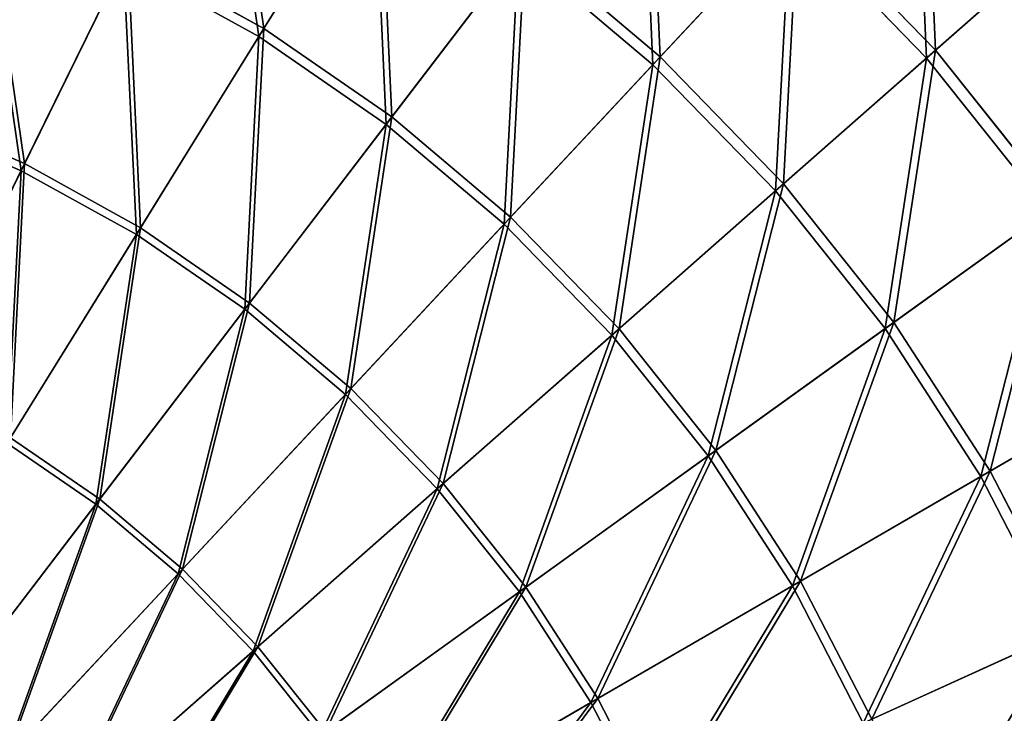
# Model space of a CAD drawing. Extents: x 0 to 335, y 0 to 335.
# Tile 89 of 101: x 202 to 261, y 207 to 248. Entities that reach past the tile are written whole.
import ezdxf

# ---------------------------------------------------------------- set-up
doc = ezdxf.new("R2010")
doc.units = 0
doc.layers.get('0').update_dxf_attribs({"color": 13, "linetype": 'CONTINUOUS'})

# ---------------------------------------------------------------- blocks, each defined once
blk = doc.blocks.new('GROUP_6')
for p, q in [((216.93, 247.387, 137.192), (223.785, 258.458, 127.547)), ((223.451, 257.918, 126.772), (216.637, 246.914, 136.359)), ((240.466, 245.708, 127.547), (248.661, 254.49, 116.673)), ((248.661, 254.49, 116.673), (256.806, 246.106, 116.673)), ((248.178, 253.973, 115.964), (240.033, 245.243, 126.772)), ((256.275, 245.638, 115.964), (248.178, 253.973, 115.964)), ((256.806, 246.106, 116.673), (264.978, 253.3, 104.675)), ((264.397, 252.788, 104.039), (256.275, 245.638, 115.964)), ((232.053, 251.988, 126.772), (224.194, 241.705, 136.359)), ((224.532, 242.147, 137.192), (232.439, 252.492, 127.547)), ((240.033, 245.243, 126.772), (232.053, 251.988, 126.772)), ((232.439, 252.492, 127.547), (240.466, 245.708, 127.547)), ((208.606, 251.357, 136.359), (202.517, 238.95, 144.634)), ((202.725, 239.373, 145.517), (208.851, 251.856, 137.192)), ((216.637, 246.914, 136.359), (208.606, 251.357, 136.359)), ((208.851, 251.856, 137.192), (216.93, 247.387, 137.192)), ((209.609, 235.564, 145.517), (216.93, 247.387, 137.192)), ((216.93, 247.387, 137.192), (224.532, 242.147, 137.192)), ((216.637, 246.914, 136.359), (209.361, 235.163, 144.634)), ((224.194, 241.705, 136.359), (216.637, 246.914, 136.359)), ((247.79, 238.169, 127.547), (256.806, 246.106, 116.673)), ((256.806, 246.106, 116.673), (264.09, 236.964, 116.673)), ((231.583, 236.187, 137.192), (240.466, 245.708, 127.547)), ((240.466, 245.708, 127.547), (247.79, 238.169, 127.547)), ((256.275, 245.638, 115.964), (247.313, 237.749, 126.772)), ((263.516, 236.55, 115.964), (256.275, 245.638, 115.964)), ((240.033, 245.243, 126.772), (231.204, 235.78, 136.359)), ((247.313, 237.749, 126.772), (240.033, 245.243, 126.772)), ((202.517, 238.95, 144.634), (195.335, 242.048, 144.634)), ((195.5, 242.489, 145.517), (202.725, 239.373, 145.517)), ((216.087, 231.099, 145.517), (224.532, 242.147, 137.192)), ((224.532, 242.147, 137.192), (231.583, 236.187, 137.192)), ((224.194, 241.705, 136.359), (215.801, 230.724, 144.634)), ((231.204, 235.78, 136.359), (224.194, 241.705, 136.359)), ((196.268, 226.217, 152.44), (202.725, 239.373, 145.517)), ((202.725, 239.373, 145.517), (209.609, 235.564, 145.517)), ((202.517, 238.95, 144.634), (196.099, 225.874, 151.515)), ((209.361, 235.163, 144.634), (202.517, 238.95, 144.634)), ((238.016, 229.565, 137.192), (247.79, 238.169, 127.547)), ((247.79, 238.169, 127.547), (254.34, 229.948, 127.547)), ((247.313, 237.749, 126.772), (237.599, 229.197, 136.359)), ((253.824, 229.577, 126.772), (247.313, 237.749, 126.772)), ((254.34, 229.948, 127.547), (264.09, 236.964, 116.673)), ((222.096, 226.02, 145.517), (231.583, 236.187, 137.192)), ((231.583, 236.187, 137.192), (238.016, 229.565, 137.192)), ((263.516, 236.55, 115.964), (253.824, 229.577, 126.772)), ((231.204, 235.78, 136.359), (221.775, 225.675, 144.634)), ((237.599, 229.197, 136.359), (231.204, 235.78, 136.359)), ((209.361, 235.163, 144.634), (201.692, 222.779, 151.515)), ((201.894, 223.104, 152.44), (209.609, 235.564, 145.517)), ((215.801, 230.724, 144.634), (209.361, 235.163, 144.634)), ((209.609, 235.564, 145.517), (216.087, 231.099, 145.517)), ((207.188, 219.455, 152.44), (216.087, 231.099, 145.517)), ((216.087, 231.099, 145.517), (222.096, 226.02, 145.517)), ((215.801, 230.724, 144.634), (206.955, 219.151, 151.515)), ((221.775, 225.675, 144.634), (215.801, 230.724, 144.634)), ((243.769, 222.344, 137.192), (254.34, 229.948, 127.547)), ((254.34, 229.948, 127.547), (260.052, 221.126, 127.547)), ((237.599, 229.197, 136.359), (227.225, 220.065, 144.634)), ((227.579, 220.376, 145.517), (238.016, 229.565, 137.192)), ((243.318, 222.019, 136.359), (237.599, 229.197, 136.359)), ((238.016, 229.565, 137.192), (243.769, 222.344, 137.192)), ((253.824, 229.577, 126.772), (243.318, 222.019, 136.359)), ((259.502, 220.807, 126.772), (253.824, 229.577, 126.772)), ((260.052, 221.126, 127.547), (270.443, 227.151, 116.673)), ((269.831, 226.796, 115.964), (259.502, 220.807, 126.772)), ((221.775, 225.675, 144.634), (211.837, 215.025, 151.515)), ((212.098, 215.305, 152.44), (222.096, 226.02, 145.517)), ((227.225, 220.065, 144.634), (221.775, 225.675, 144.634)), ((222.096, 226.02, 145.517), (227.579, 220.376, 145.517)), ((206.955, 219.151, 151.515), (201.692, 222.779, 151.515)), ((201.894, 223.104, 152.44), (207.188, 219.455, 152.44)), ((232.482, 214.223, 145.517), (243.769, 222.344, 137.192)), ((243.769, 222.344, 137.192), (248.787, 214.594, 137.192)), ((243.318, 222.019, 136.359), (232.099, 213.947, 144.634)), ((248.306, 214.315, 136.359), (243.318, 222.019, 136.359)), ((248.787, 214.594, 137.192), (260.052, 221.126, 127.547)), ((260.052, 221.126, 127.547), (264.872, 211.785, 127.547)), ((216.579, 210.693, 152.44), (227.579, 220.376, 145.517)), ((227.579, 220.376, 145.517), (232.482, 214.223, 145.517)), ((259.502, 220.807, 126.772), (248.306, 214.315, 136.359)), ((264.294, 211.522, 126.772), (259.502, 220.807, 126.772)), ((227.225, 220.065, 144.634), (216.291, 210.44, 151.515)), ((232.099, 213.947, 144.634), (227.225, 220.065, 144.634)), ((197.918, 207.328, 157.895), (207.188, 219.455, 152.44)), ((207.188, 219.455, 152.44), (212.098, 215.305, 152.44)), ((206.955, 219.151, 151.515), (197.742, 207.097, 156.937)), ((211.837, 215.025, 151.515), (206.955, 219.151, 151.515)), ((201.685, 204.144, 157.895), (212.098, 215.305, 152.44)), ((212.098, 215.305, 152.44), (216.579, 210.693, 152.44)), ((211.837, 215.025, 151.515), (201.487, 203.932, 156.937)), ((216.291, 210.44, 151.515), (211.837, 215.025, 151.515)), ((236.758, 207.618, 145.517), (248.787, 214.594, 137.192)), ((248.787, 214.594, 137.192), (253.021, 206.389, 137.192)), ((232.099, 213.947, 144.634), (220.275, 205.44, 151.515)), ((220.585, 205.664, 152.44), (232.482, 214.223, 145.517)), ((236.35, 207.382, 144.634), (232.099, 213.947, 144.634)), ((232.482, 214.223, 145.517), (236.758, 207.618, 145.517)), ((248.306, 214.315, 136.359), (236.35, 207.382, 144.634)), ((252.515, 206.159, 136.359), (248.306, 214.315, 136.359)), ((253.021, 206.389, 137.192), (264.872, 211.785, 127.547)), ((264.294, 211.522, 126.772), (252.515, 206.159, 136.359)), ((216.291, 210.44, 151.515), (204.903, 200.415, 156.937)), ((205.121, 200.607, 157.895), (216.579, 210.693, 152.44)), ((220.275, 205.44, 151.515), (216.291, 210.44, 151.515)), ((216.579, 210.693, 152.44), (220.585, 205.664, 152.44)), ((224.08, 200.267, 152.44), (236.758, 207.618, 145.517)), ((236.758, 207.618, 145.517), (240.366, 200.626, 145.517)), ((236.35, 207.382, 144.634), (223.749, 200.075, 151.515)), ((239.937, 200.431, 144.634), (236.35, 207.382, 144.634))]:
    blk.add_line(p, q)
mesh = blk.add_polyface()
corners = [(216.93, 247.387, 137.192), (214.589, 263.546, 127.547), (208.851, 251.856, 137.192), (223.785, 258.458, 127.547)]
mesh.append_faces([[corners[k] for k in face] for face in [(0, 1, 2), (1, 0, 3)]], dxfattribs={"vtx0": -1})
mesh = blk.add_polyface()
corners = [(214.309, 262.976, 126.772), (216.637, 246.914, 136.359), (208.606, 251.357, 136.359), (223.451, 257.918, 126.772)]
mesh.append_faces([[corners[k] for k in face] for face in [(0, 1, 2), (1, 0, 3)]], dxfattribs={"vtx0": -1})
mesh = blk.add_polyface()
corners = [(240.466, 245.708, 127.547), (239.734, 262.036, 116.673), (232.439, 252.492, 127.547), (248.661, 254.49, 116.673)]
mesh.append_faces([[corners[k] for k in face] for face in [(0, 1, 2), (1, 0, 3)]], dxfattribs={"vtx0": -1})
mesh = blk.add_polyface()
corners = [(255.561, 261.885, 104.039), (256.275, 245.638, 115.964), (248.178, 253.973, 115.964), (264.397, 252.788, 104.039)]
mesh.append_faces([[corners[k] for k in face] for face in [(0, 1, 2), (1, 0, 3)]], dxfattribs={"vtx0": -1})
mesh = blk.add_polyface()
corners = [(256.806, 246.106, 116.673), (256.089, 262.451, 104.675), (248.661, 254.49, 116.673), (264.978, 253.3, 104.675)]
mesh.append_faces([[corners[k] for k in face] for face in [(0, 1, 2), (1, 0, 3)]], dxfattribs={"vtx0": -1})
mesh = blk.add_polyface()
corners = [(239.304, 261.474, 115.964), (240.033, 245.243, 126.772), (232.053, 251.988, 126.772), (248.178, 253.973, 115.964)]
mesh.append_faces([[corners[k] for k in face] for face in [(0, 1, 2), (1, 0, 3)]], dxfattribs={"vtx0": -1})
mesh = blk.add_polyface()
corners = [(224.532, 242.147, 137.192), (223.785, 258.458, 127.547), (216.93, 247.387, 137.192), (232.439, 252.492, 127.547)]
mesh.append_faces([[corners[k] for k in face] for face in [(0, 1, 2), (1, 0, 3)]], dxfattribs={"vtx0": -1})
mesh = blk.add_polyface()
corners = [(223.451, 257.918, 126.772), (224.194, 241.705, 136.359), (216.637, 246.914, 136.359), (232.053, 251.988, 126.772)]
mesh.append_faces([[corners[k] for k in face] for face in [(0, 1, 2), (1, 0, 3)]], dxfattribs={"vtx0": -1})
mesh = blk.add_polyface()
corners = [(202.725, 239.373, 145.517), (200.374, 255.513, 137.192), (195.5, 242.489, 145.517), (208.851, 251.856, 137.192)]
mesh.append_faces([[corners[k] for k in face] for face in [(0, 1, 2), (1, 0, 3)]], dxfattribs={"vtx0": -1})
mesh = blk.add_polyface()
corners = [(200.179, 254.992, 136.359), (202.517, 238.95, 144.634), (195.335, 242.048, 144.634), (208.606, 251.357, 136.359)]
mesh.append_faces([[corners[k] for k in face] for face in [(0, 1, 2), (1, 0, 3)]], dxfattribs={"vtx0": -1})
mesh = blk.add_polyface()
corners = [(247.79, 238.169, 127.547), (248.661, 254.49, 116.673), (240.466, 245.708, 127.547), (256.806, 246.106, 116.673)]
mesh.append_faces([[corners[k] for k in face] for face in [(0, 1, 2), (1, 0, 3)]], dxfattribs={"vtx0": -1})
mesh = blk.add_polyface()
corners = [(248.178, 253.973, 115.964), (247.313, 237.749, 126.772), (240.033, 245.243, 126.772), (256.275, 245.638, 115.964)]
mesh.append_faces([[corners[k] for k in face] for face in [(0, 1, 2), (1, 0, 3)]], dxfattribs={"vtx0": -1})
mesh = blk.add_polyface()
corners = [(264.09, 236.964, 116.673), (264.978, 253.3, 104.675), (256.806, 246.106, 116.673), (272.928, 243.322, 104.675)]
mesh.append_faces([[corners[k] for k in face] for face in [(0, 1, 2), (1, 0, 3)]], dxfattribs={"vtx0": -1})
mesh = blk.add_polyface()
corners = [(264.397, 252.788, 104.039), (263.516, 236.55, 115.964), (256.275, 245.638, 115.964), (272.3, 242.87, 104.039)]
mesh.append_faces([[corners[k] for k in face] for face in [(0, 1, 2), (1, 0, 3)]], dxfattribs={"vtx0": -1})
mesh = blk.add_polyface()
corners = [(232.053, 251.988, 126.772), (231.204, 235.78, 136.359), (224.194, 241.705, 136.359), (240.033, 245.243, 126.772)]
mesh.append_faces([[corners[k] for k in face] for face in [(0, 1, 2), (1, 0, 3)]], dxfattribs={"vtx0": -1})
mesh = blk.add_polyface()
corners = [(231.583, 236.187, 137.192), (232.439, 252.492, 127.547), (224.532, 242.147, 137.192), (240.466, 245.708, 127.547)]
mesh.append_faces([[corners[k] for k in face] for face in [(0, 1, 2), (1, 0, 3)]], dxfattribs={"vtx0": -1})
mesh = blk.add_polyface()
corners = [(208.606, 251.357, 136.359), (209.361, 235.163, 144.634), (202.517, 238.95, 144.634), (216.637, 246.914, 136.359)]
mesh.append_faces([[corners[k] for k in face] for face in [(0, 1, 2), (1, 0, 3)]], dxfattribs={"vtx0": -1})
mesh = blk.add_polyface()
corners = [(209.609, 235.564, 145.517), (208.851, 251.856, 137.192), (202.725, 239.373, 145.517), (216.93, 247.387, 137.192)]
mesh.append_faces([[corners[k] for k in face] for face in [(0, 1, 2), (1, 0, 3)]], dxfattribs={"vtx0": -1})
mesh = blk.add_polyface()
corners = [(216.087, 231.099, 145.517), (216.93, 247.387, 137.192), (209.609, 235.564, 145.517), (224.532, 242.147, 137.192)]
mesh.append_faces([[corners[k] for k in face] for face in [(0, 1, 2), (1, 0, 3)]], dxfattribs={"vtx0": -1})
mesh = blk.add_polyface()
corners = [(216.637, 246.914, 136.359), (215.801, 230.724, 144.634), (209.361, 235.163, 144.634), (224.194, 241.705, 136.359)]
mesh.append_faces([[corners[k] for k in face] for face in [(0, 1, 2), (1, 0, 3)]], dxfattribs={"vtx0": -1})
mesh = blk.add_polyface()
corners = [(254.34, 229.948, 127.547), (256.806, 246.106, 116.673), (247.79, 238.169, 127.547), (264.09, 236.964, 116.673)]
mesh.append_faces([[corners[k] for k in face] for face in [(0, 1, 2), (1, 0, 3)]], dxfattribs={"vtx0": -1})
mesh = blk.add_polyface()
corners = [(238.016, 229.565, 137.192), (240.466, 245.708, 127.547), (231.583, 236.187, 137.192), (247.79, 238.169, 127.547)]
mesh.append_faces([[corners[k] for k in face] for face in [(0, 1, 2), (1, 0, 3)]], dxfattribs={"vtx0": -1})
mesh = blk.add_polyface()
corners = [(256.275, 245.638, 115.964), (253.824, 229.577, 126.772), (247.313, 237.749, 126.772), (263.516, 236.55, 115.964)]
mesh.append_faces([[corners[k] for k in face] for face in [(0, 1, 2), (1, 0, 3)]], dxfattribs={"vtx0": -1})
mesh = blk.add_polyface()
corners = [(240.033, 245.243, 126.772), (237.599, 229.197, 136.359), (231.204, 235.78, 136.359), (247.313, 237.749, 126.772)]
mesh.append_faces([[corners[k] for k in face] for face in [(0, 1, 2), (1, 0, 3)]], dxfattribs={"vtx0": -1})
mesh = blk.add_polyface()
corners = [(195.335, 242.048, 144.634), (196.099, 225.874, 151.515), (190.229, 228.405, 151.515), (202.517, 238.95, 144.634)]
mesh.append_faces([[corners[k] for k in face] for face in [(0, 1, 2), (1, 0, 3)]], dxfattribs={"vtx0": -1})
mesh = blk.add_polyface()
corners = [(196.268, 226.217, 152.44), (195.5, 242.489, 145.517), (190.363, 228.764, 152.44), (202.725, 239.373, 145.517)]
mesh.append_faces([[corners[k] for k in face] for face in [(0, 1, 2), (1, 0, 3)]], dxfattribs={"vtx0": -1})
mesh = blk.add_polyface()
corners = [(222.096, 226.02, 145.517), (224.532, 242.147, 137.192), (216.087, 231.099, 145.517), (231.583, 236.187, 137.192)]
mesh.append_faces([[corners[k] for k in face] for face in [(0, 1, 2), (1, 0, 3)]], dxfattribs={"vtx0": -1})
mesh = blk.add_polyface()
corners = [(224.194, 241.705, 136.359), (221.775, 225.675, 144.634), (215.801, 230.724, 144.634), (231.204, 235.78, 136.359)]
mesh.append_faces([[corners[k] for k in face] for face in [(0, 1, 2), (1, 0, 3)]], dxfattribs={"vtx0": -1})
mesh = blk.add_polyface()
corners = [(201.894, 223.104, 152.44), (202.725, 239.373, 145.517), (196.268, 226.217, 152.44), (209.609, 235.564, 145.517)]
mesh.append_faces([[corners[k] for k in face] for face in [(0, 1, 2), (1, 0, 3)]], dxfattribs={"vtx0": -1})
mesh = blk.add_polyface()
corners = [(202.517, 238.95, 144.634), (201.692, 222.779, 151.515), (196.099, 225.874, 151.515), (209.361, 235.163, 144.634)]
mesh.append_faces([[corners[k] for k in face] for face in [(0, 1, 2), (1, 0, 3)]], dxfattribs={"vtx0": -1})
mesh = blk.add_polyface()
corners = [(243.769, 222.344, 137.192), (247.79, 238.169, 127.547), (238.016, 229.565, 137.192), (254.34, 229.948, 127.547)]
mesh.append_faces([[corners[k] for k in face] for face in [(0, 1, 2), (1, 0, 3)]], dxfattribs={"vtx0": -1})
mesh = blk.add_polyface()
corners = [(247.313, 237.749, 126.772), (243.318, 222.019, 136.359), (237.599, 229.197, 136.359), (253.824, 229.577, 126.772)]
mesh.append_faces([[corners[k] for k in face] for face in [(0, 1, 2), (1, 0, 3)]], dxfattribs={"vtx0": -1})
mesh = blk.add_polyface()
corners = [(260.052, 221.126, 127.547), (264.09, 236.964, 116.673), (254.34, 229.948, 127.547), (270.443, 227.151, 116.673)]
mesh.append_faces([[corners[k] for k in face] for face in [(0, 1, 2), (1, 0, 3)]], dxfattribs={"vtx0": -1})
mesh = blk.add_polyface()
corners = [(227.579, 220.376, 145.517), (231.583, 236.187, 137.192), (222.096, 226.02, 145.517), (238.016, 229.565, 137.192)]
mesh.append_faces([[corners[k] for k in face] for face in [(0, 1, 2), (1, 0, 3)]], dxfattribs={"vtx0": -1})
mesh = blk.add_polyface()
corners = [(263.516, 236.55, 115.964), (259.502, 220.807, 126.772), (253.824, 229.577, 126.772), (269.831, 226.796, 115.964)]
mesh.append_faces([[corners[k] for k in face] for face in [(0, 1, 2), (1, 0, 3)]], dxfattribs={"vtx0": -1})
mesh = blk.add_polyface()
corners = [(231.204, 235.78, 136.359), (227.225, 220.065, 144.634), (221.775, 225.675, 144.634), (237.599, 229.197, 136.359)]
mesh.append_faces([[corners[k] for k in face] for face in [(0, 1, 2), (1, 0, 3)]], dxfattribs={"vtx0": -1})
mesh = blk.add_polyface()
corners = [(209.361, 235.163, 144.634), (206.955, 219.151, 151.515), (201.692, 222.779, 151.515), (215.801, 230.724, 144.634)]
mesh.append_faces([[corners[k] for k in face] for face in [(0, 1, 2), (1, 0, 3)]], dxfattribs={"vtx0": -1})
mesh = blk.add_polyface()
corners = [(207.188, 219.455, 152.44), (209.609, 235.564, 145.517), (201.894, 223.104, 152.44), (216.087, 231.099, 145.517)]
mesh.append_faces([[corners[k] for k in face] for face in [(0, 1, 2), (1, 0, 3)]], dxfattribs={"vtx0": -1})
mesh = blk.add_polyface()
corners = [(212.098, 215.305, 152.44), (216.087, 231.099, 145.517), (207.188, 219.455, 152.44), (222.096, 226.02, 145.517)]
mesh.append_faces([[corners[k] for k in face] for face in [(0, 1, 2), (1, 0, 3)]], dxfattribs={"vtx0": -1})
mesh = blk.add_polyface()
corners = [(215.801, 230.724, 144.634), (211.837, 215.025, 151.515), (206.955, 219.151, 151.515), (221.775, 225.675, 144.634)]
mesh.append_faces([[corners[k] for k in face] for face in [(0, 1, 2), (1, 0, 3)]], dxfattribs={"vtx0": -1})
mesh = blk.add_polyface()
corners = [(248.787, 214.594, 137.192), (254.34, 229.948, 127.547), (243.769, 222.344, 137.192), (260.052, 221.126, 127.547)]
mesh.append_faces([[corners[k] for k in face] for face in [(0, 1, 2), (1, 0, 3)]], dxfattribs={"vtx0": -1})
mesh = blk.add_polyface()
corners = [(237.599, 229.197, 136.359), (232.099, 213.947, 144.634), (227.225, 220.065, 144.634), (243.318, 222.019, 136.359)]
mesh.append_faces([[corners[k] for k in face] for face in [(0, 1, 2), (1, 0, 3)]], dxfattribs={"vtx0": -1})
mesh = blk.add_polyface()
corners = [(232.482, 214.223, 145.517), (238.016, 229.565, 137.192), (227.579, 220.376, 145.517), (243.769, 222.344, 137.192)]
mesh.append_faces([[corners[k] for k in face] for face in [(0, 1, 2), (1, 0, 3)]], dxfattribs={"vtx0": -1})
mesh = blk.add_polyface()
corners = [(253.824, 229.577, 126.772), (248.306, 214.315, 136.359), (243.318, 222.019, 136.359), (259.502, 220.807, 126.772)]
mesh.append_faces([[corners[k] for k in face] for face in [(0, 1, 2), (1, 0, 3)]], dxfattribs={"vtx0": -1})
mesh = blk.add_polyface()
corners = [(264.872, 211.785, 127.547), (270.443, 227.151, 116.673), (260.052, 221.126, 127.547), (275.804, 216.764, 116.673)]
mesh.append_faces([[corners[k] for k in face] for face in [(0, 1, 2), (1, 0, 3)]], dxfattribs={"vtx0": -1})
mesh = blk.add_polyface()
corners = [(269.831, 226.796, 115.964), (264.294, 211.522, 126.772), (259.502, 220.807, 126.772), (275.159, 216.47, 115.964)]
mesh.append_faces([[corners[k] for k in face] for face in [(0, 1, 2), (1, 0, 3)]], dxfattribs={"vtx0": -1})
mesh = blk.add_polyface()
corners = [(221.775, 225.675, 144.634), (216.291, 210.44, 151.515), (211.837, 215.025, 151.515), (227.225, 220.065, 144.634)]
mesh.append_faces([[corners[k] for k in face] for face in [(0, 1, 2), (1, 0, 3)]], dxfattribs={"vtx0": -1})
mesh = blk.add_polyface()
corners = [(216.579, 210.693, 152.44), (222.096, 226.02, 145.517), (212.098, 215.305, 152.44), (227.579, 220.376, 145.517)]
mesh.append_faces([[corners[k] for k in face] for face in [(0, 1, 2), (1, 0, 3)]], dxfattribs={"vtx0": -1})
mesh = blk.add_polyface()
corners = [(201.692, 222.779, 151.515), (197.742, 207.097, 156.937), (193.705, 209.88, 156.937), (206.955, 219.151, 151.515)]
mesh.append_faces([[corners[k] for k in face] for face in [(0, 1, 2), (1, 0, 3)]], dxfattribs={"vtx0": -1})
mesh = blk.add_polyface()
corners = [(197.918, 207.328, 157.895), (201.894, 223.104, 152.44), (193.858, 210.127, 157.895), (207.188, 219.455, 152.44)]
mesh.append_faces([[corners[k] for k in face] for face in [(0, 1, 2), (1, 0, 3)]], dxfattribs={"vtx0": -1})
mesh = blk.add_polyface()
corners = [(236.758, 207.618, 145.517), (243.769, 222.344, 137.192), (232.482, 214.223, 145.517), (248.787, 214.594, 137.192)]
mesh.append_faces([[corners[k] for k in face] for face in [(0, 1, 2), (1, 0, 3)]], dxfattribs={"vtx0": -1})
mesh = blk.add_polyface()
corners = [(243.318, 222.019, 136.359), (236.35, 207.382, 144.634), (232.099, 213.947, 144.634), (248.306, 214.315, 136.359)]
mesh.append_faces([[corners[k] for k in face] for face in [(0, 1, 2), (1, 0, 3)]], dxfattribs={"vtx0": -1})
mesh = blk.add_polyface()
corners = [(253.021, 206.389, 137.192), (260.052, 221.126, 127.547), (248.787, 214.594, 137.192), (264.872, 211.785, 127.547)]
mesh.append_faces([[corners[k] for k in face] for face in [(0, 1, 2), (1, 0, 3)]], dxfattribs={"vtx0": -1})
mesh = blk.add_polyface()
corners = [(220.585, 205.664, 152.44), (227.579, 220.376, 145.517), (216.579, 210.693, 152.44), (232.482, 214.223, 145.517)]
mesh.append_faces([[corners[k] for k in face] for face in [(0, 1, 2), (1, 0, 3)]], dxfattribs={"vtx0": -1})
mesh = blk.add_polyface()
corners = [(259.502, 220.807, 126.772), (252.515, 206.159, 136.359), (248.306, 214.315, 136.359), (264.294, 211.522, 126.772)]
mesh.append_faces([[corners[k] for k in face] for face in [(0, 1, 2), (1, 0, 3)]], dxfattribs={"vtx0": -1})
mesh = blk.add_polyface()
corners = [(227.225, 220.065, 144.634), (220.275, 205.44, 151.515), (216.291, 210.44, 151.515), (232.099, 213.947, 144.634)]
mesh.append_faces([[corners[k] for k in face] for face in [(0, 1, 2), (1, 0, 3)]], dxfattribs={"vtx0": -1})
mesh = blk.add_polyface()
corners = [(201.685, 204.144, 157.895), (207.188, 219.455, 152.44), (197.918, 207.328, 157.895), (212.098, 215.305, 152.44)]
mesh.append_faces([[corners[k] for k in face] for face in [(0, 1, 2), (1, 0, 3)]], dxfattribs={"vtx0": -1})
mesh = blk.add_polyface()
corners = [(206.955, 219.151, 151.515), (201.487, 203.932, 156.937), (197.742, 207.097, 156.937), (211.837, 215.025, 151.515)]
mesh.append_faces([[corners[k] for k in face] for face in [(0, 1, 2), (1, 0, 3)]], dxfattribs={"vtx0": -1})
mesh = blk.add_polyface()
corners = [(205.121, 200.607, 157.895), (212.098, 215.305, 152.44), (201.685, 204.144, 157.895), (216.579, 210.693, 152.44)]
mesh.append_faces([[corners[k] for k in face] for face in [(0, 1, 2), (1, 0, 3)]], dxfattribs={"vtx0": -1})
mesh = blk.add_polyface()
corners = [(211.837, 215.025, 151.515), (204.903, 200.415, 156.937), (201.487, 203.932, 156.937), (216.291, 210.44, 151.515)]
mesh.append_faces([[corners[k] for k in face] for face in [(0, 1, 2), (1, 0, 3)]], dxfattribs={"vtx0": -1})
mesh = blk.add_polyface()
corners = [(240.366, 200.626, 145.517), (248.787, 214.594, 137.192), (236.758, 207.618, 145.517), (253.021, 206.389, 137.192)]
mesh.append_faces([[corners[k] for k in face] for face in [(0, 1, 2), (1, 0, 3)]], dxfattribs={"vtx0": -1})
mesh = blk.add_polyface()
corners = [(232.099, 213.947, 144.634), (223.749, 200.075, 151.515), (220.275, 205.44, 151.515), (236.35, 207.382, 144.634)]
mesh.append_faces([[corners[k] for k in face] for face in [(0, 1, 2), (1, 0, 3)]], dxfattribs={"vtx0": -1})
mesh = blk.add_polyface()
corners = [(224.08, 200.267, 152.44), (232.482, 214.223, 145.517), (220.585, 205.664, 152.44), (236.758, 207.618, 145.517)]
mesh.append_faces([[corners[k] for k in face] for face in [(0, 1, 2), (1, 0, 3)]], dxfattribs={"vtx0": -1})
mesh = blk.add_polyface()
corners = [(248.306, 214.315, 136.359), (239.937, 200.431, 144.634), (236.35, 207.382, 144.634), (252.515, 206.159, 136.359)]
mesh.append_faces([[corners[k] for k in face] for face in [(0, 1, 2), (1, 0, 3)]], dxfattribs={"vtx0": -1})
mesh = blk.add_polyface()
corners = [(256.43, 197.809, 137.192), (264.872, 211.785, 127.547), (253.021, 206.389, 137.192), (268.753, 202.018, 127.547)]
mesh.append_faces([[corners[k] for k in face] for face in [(0, 1, 2), (1, 0, 3)]], dxfattribs={"vtx0": -1})
mesh = blk.add_polyface()
corners = [(264.294, 211.522, 126.772), (255.904, 197.629, 136.359), (252.515, 206.159, 136.359), (268.152, 201.812, 126.772)]
mesh.append_faces([[corners[k] for k in face] for face in [(0, 1, 2), (1, 0, 3)]], dxfattribs={"vtx0": -1})
mesh = blk.add_polyface()
corners = [(216.291, 210.44, 151.515), (207.959, 196.58, 156.937), (204.903, 200.415, 156.937), (220.275, 205.44, 151.515)]
mesh.append_faces([[corners[k] for k in face] for face in [(0, 1, 2), (1, 0, 3)]], dxfattribs={"vtx0": -1})
mesh = blk.add_polyface()
corners = [(208.195, 196.75, 157.895), (216.579, 210.693, 152.44), (205.121, 200.607, 157.895), (220.585, 205.664, 152.44)]
mesh.append_faces([[corners[k] for k in face] for face in [(0, 1, 2), (1, 0, 3)]], dxfattribs={"vtx0": -1})
mesh = blk.add_polyface()
corners = [(227.028, 194.553, 152.44), (236.758, 207.618, 145.517), (224.08, 200.267, 152.44), (240.366, 200.626, 145.517)]
mesh.append_faces([[corners[k] for k in face] for face in [(0, 1, 2), (1, 0, 3)]], dxfattribs={"vtx0": -1})
mesh = blk.add_polyface()
corners = [(236.35, 207.382, 144.634), (226.68, 194.394, 151.515), (223.749, 200.075, 151.515), (239.937, 200.431, 144.634)]
mesh.append_faces([[corners[k] for k in face] for face in [(0, 1, 2), (1, 0, 3)]], dxfattribs={"vtx0": -1})
blk = doc.blocks.new('GROUP_1')
blk.add_blockref('GROUP_6', (0, 0))

msp = doc.modelspace()

# ---------------------------------------------------------------- block references
msp.add_blockref('GROUP_1', (0, 0))

doc.saveas('drawing.dxf')
